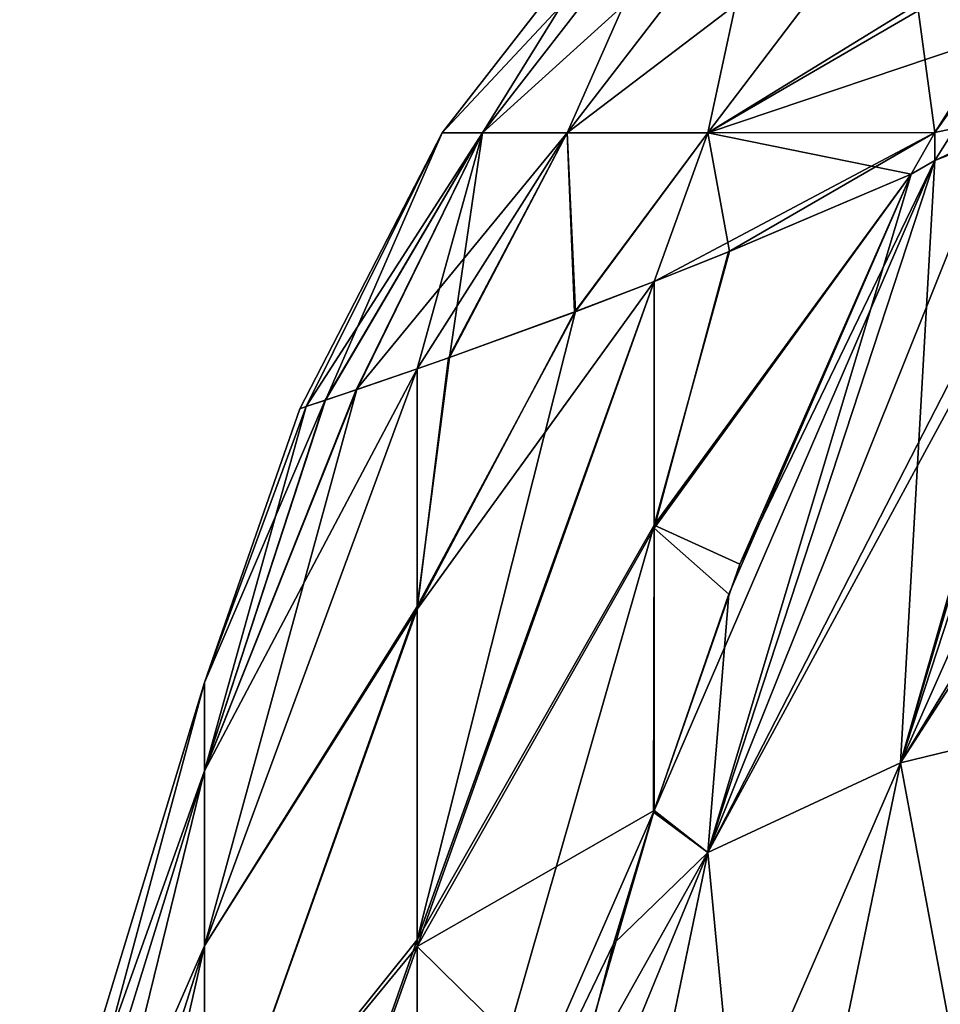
# Model space of a CAD drawing. Header units: millimetres. Extents: x -168 to 168, y -6 to 84.
# Tile 46 of 256: x -167.7 to -167.122, y 58.814 to 59.432. Entities that reach past the tile are written whole.
import ezdxf

# ---------------------------------------------------------------- set-up
doc = ezdxf.new("R2010")
doc.units = ezdxf.units.MM
doc.header["$LTSCALE"] = 65.185185
for name, color, linetype in [('689', 7, 'CONTINUOUS'), ('690', 7, 'CONTINUOUS'), ('691', 7, 'CONTINUOUS'), ('701', 7, 'CONTINUOUS'), ('702', 7, 'CONTINUOUS'), ('712', 7, 'CONTINUOUS'), ('723', 7, 'CONTINUOUS'), ('724', 7, 'CONTINUOUS'), ('725', 7, 'CONTINUOUS'), ('735', 7, 'CONTINUOUS'), ('736', 7, 'CONTINUOUS'), ('746', 7, 'CONTINUOUS')]:
    doc.layers.add(name, color=color, linetype=linetype)

msp = doc.modelspace()

# ---------------------------------------------------------------- linework, layer by layer
at = {"layer": '689', "linetype": 'CONTINUOUS'}
for points in [[(-167.40945, 59.36131, -105.72838), (-167.43467, 59.36131, -105.24262), (-167.28586, 59.52068, -105.7186), (-167.40945, 59.36131, -105.72838)], [(-167.43467, 59.36131, -105.24262), (-167.43467, 59.36131, -104.7574), (-167.31073, 59.52068, -105.23945), (-167.43467, 59.36131, -105.24262)], [(-167.43467, 59.36131, -105.24262), (-167.31073, 59.52068, -105.23945), (-167.28586, 59.52068, -105.7186), (-167.43467, 59.36131, -105.24262)], [(-167.43467, 59.36131, -104.7574), (-167.40946, 59.36131, -104.27163), (-167.31073, 59.52068, -104.76056), (-167.43467, 59.36131, -104.7574)], [(-167.43467, 59.36131, -104.7574), (-167.31073, 59.52068, -104.76056), (-167.31073, 59.52068, -105.23945), (-167.43467, 59.36131, -104.7574)], [(-167.40946, 59.36131, -104.27163), (-167.35624, 59.36131, -103.78409), (-167.28586, 59.52068, -104.28141), (-167.40946, 59.36131, -104.27163)], [(-167.40946, 59.36131, -104.27163), (-167.28586, 59.52068, -104.28141), (-167.31073, 59.52068, -104.76056), (-167.40946, 59.36131, -104.27163)], [(-167.35624, 59.36131, -106.21592), (-167.40945, 59.36131, -105.72838), (-167.23348, 59.52068, -106.19859), (-167.35624, 59.36131, -106.21592)], [(-167.40945, 59.36131, -105.72838), (-167.28586, 59.52068, -105.7186), (-167.23348, 59.52068, -106.19859), (-167.40945, 59.36131, -105.72838)], [(-167.35624, 59.36131, -106.21592), (-167.23348, 59.52068, -106.19859), (-167.14686, 59.52068, -106.6804), (-167.35624, 59.36131, -106.21592)], [(-167.35624, 59.36131, -103.78409), (-167.26787, 59.36131, -103.29261), (-167.23348, 59.52068, -103.80142), (-167.35624, 59.36131, -103.78409)], [(-167.35624, 59.36131, -103.78409), (-167.23348, 59.52068, -103.80142), (-167.28586, 59.52068, -104.28141), (-167.35624, 59.36131, -103.78409)], [(-167.26787, 59.36131, -106.70739), (-167.35624, 59.36131, -106.21592), (-167.14686, 59.52068, -106.6804), (-167.26787, 59.36131, -106.70739)], [(-167.26787, 59.36131, -106.70739), (-167.14686, 59.52068, -106.6804), (-167.00876, 59.52076, -107.16716), (-167.26787, 59.36131, -106.70739)], [(-167.26787, 59.36131, -106.70739), (-167.00876, 59.52076, -107.16716), (-167.02441, 59.50292, -107.17277), (-167.26787, 59.36131, -106.70739)], [(-167.26787, 59.36131, -103.29261), (-167.12531, 59.36162, -102.79095), (-167.14687, 59.52068, -103.3196), (-167.26787, 59.36131, -103.29261)], [(-167.26787, 59.36131, -103.29261), (-167.14687, 59.52068, -103.3196), (-167.23348, 59.52068, -103.80142), (-167.26787, 59.36131, -103.29261)], [(-167.14687, 59.52068, -103.3196), (-167.12531, 59.36162, -102.79095), (-167.02751, 59.49926, -102.82609), (-167.14687, 59.52068, -103.3196)], [(-167.26787, 59.36131, -106.70739), (-167.02441, 59.50292, -107.17277), (-167.08635, 59.42247, -107.19511), (-167.26787, 59.36131, -106.70739)], [(-167.12531, 59.3616, -107.20911), (-167.26787, 59.36131, -106.70739), (-167.08635, 59.42247, -107.19511), (-167.12531, 59.3616, -107.20911)], [(-167.52426, 59.18804, -104.9977), (-167.5201, 59.18943, -104.73613), (-167.43467, 59.36131, -104.7574), (-167.52426, 59.18804, -104.9977)], [(-167.52025, 59.18938, -105.25926), (-167.52426, 59.18804, -104.9977), (-167.43467, 59.36131, -105.24262), (-167.52025, 59.18938, -105.25926)], [(-167.43467, 59.36131, -105.24262), (-167.52426, 59.18804, -104.9977), (-167.43467, 59.36131, -104.7574), (-167.43467, 59.36131, -105.24262)], [(-167.50825, 59.19341, -105.5156), (-167.52025, 59.18938, -105.25926), (-167.40945, 59.36131, -105.72838), (-167.50825, 59.19341, -105.5156)], [(-167.40945, 59.36131, -105.72838), (-167.52025, 59.18938, -105.25926), (-167.43467, 59.36131, -105.24262), (-167.40945, 59.36131, -105.72838)], [(-167.5201, 59.18943, -104.73613), (-167.50797, 59.1935, -104.47994), (-167.43467, 59.36131, -104.7574), (-167.5201, 59.18943, -104.73613)], [(-167.48886, 59.19996, -105.76186), (-167.50825, 59.19341, -105.5156), (-167.40945, 59.36131, -105.72838), (-167.48886, 59.19996, -105.76186)], [(-167.43467, 59.36131, -104.7574), (-167.50797, 59.1935, -104.47994), (-167.40946, 59.36131, -104.27163), (-167.43467, 59.36131, -104.7574)], [(-167.50797, 59.1935, -104.47994), (-167.48845, 59.2001, -104.23381), (-167.40946, 59.36131, -104.27163), (-167.50797, 59.1935, -104.47994)], [(-167.45046, 59.21317, -106.08602), (-167.48886, 59.19996, -105.76186), (-167.35624, 59.36131, -106.21592), (-167.45046, 59.21317, -106.08602)], [(-167.35624, 59.36131, -106.21592), (-167.48886, 59.19996, -105.76186), (-167.40945, 59.36131, -105.72838), (-167.35624, 59.36131, -106.21592)], [(-167.48845, 59.2001, -104.23381), (-167.45047, 59.21316, -103.91404), (-167.40946, 59.36131, -104.27163), (-167.48845, 59.2001, -104.23381)], [(-167.45047, 59.21316, -103.91404), (-167.43021, 59.22026, -103.7823), (-167.40946, 59.36131, -104.27163), (-167.45047, 59.21316, -103.91404)], [(-167.43083, 59.22005, -106.21395), (-167.45046, 59.21317, -106.08602), (-167.35624, 59.36131, -106.21592), (-167.43083, 59.22005, -106.21395)], [(-167.35167, 59.24878, -106.60573), (-167.43083, 59.22005, -106.21395), (-167.35624, 59.36131, -106.21592), (-167.35167, 59.24878, -106.60573)], [(-167.43021, 59.22026, -103.7823), (-167.35101, 59.24903, -103.39158), (-167.35624, 59.36131, -103.78409), (-167.43021, 59.22026, -103.7823)], [(-167.40946, 59.36131, -104.27163), (-167.43021, 59.22026, -103.7823), (-167.35624, 59.36131, -103.78409), (-167.40946, 59.36131, -104.27163)], [(-167.26787, 59.36131, -106.70739), (-167.35167, 59.24878, -106.60573), (-167.35624, 59.36131, -106.21592), (-167.26787, 59.36131, -106.70739)], [(-167.35624, 59.36131, -103.78409), (-167.35101, 59.24903, -103.39158), (-167.26787, 59.36131, -103.29261), (-167.35624, 59.36131, -103.78409)], [(-167.30157, 59.26794, -106.79186), (-167.35167, 59.24878, -106.60573), (-167.26787, 59.36131, -106.70739), (-167.30157, 59.26794, -106.79186)], [(-167.35101, 59.24903, -103.39158), (-167.30156, 59.26794, -103.20811), (-167.26787, 59.36131, -103.29261), (-167.35101, 59.24903, -103.39158)], [(-167.25482, 59.28654, -106.93778), (-167.30157, 59.26794, -106.79186), (-167.12531, 59.3616, -107.20911), (-167.25482, 59.28654, -106.93778)], [(-167.12531, 59.3616, -107.20911), (-167.30157, 59.26794, -106.79186), (-167.26787, 59.36131, -106.70739), (-167.12531, 59.3616, -107.20911)], [(-167.30156, 59.26794, -103.20811), (-167.25429, 59.28677, -103.06072), (-167.26787, 59.36131, -103.29261), (-167.30156, 59.26794, -103.20811)], [(-167.26787, 59.36131, -103.29261), (-167.14024, 59.33547, -102.78559), (-167.12531, 59.36162, -102.79095), (-167.26787, 59.36131, -103.29261)], [(-167.25429, 59.28677, -103.06072), (-167.14024, 59.33547, -102.78559), (-167.26787, 59.36131, -103.29261), (-167.25429, 59.28677, -103.06072)], [(-167.14024, 59.33547, -107.21441), (-167.25482, 59.28654, -106.93778), (-167.12531, 59.3616, -107.20911), (-167.14024, 59.33547, -107.21441)]]:
    msp.add_3dface(points, dxfattribs=at)
at = {"layer": '690', "linetype": 'CONTINUOUS'}
for points in [[(-167.14024, 59.33547, -102.78559), (-167.25429, 59.28677, -103.06072), (-167.30155, 59.11488, -102.91652), (-167.14024, 59.33547, -102.78559)], [(-167.24768, 59.0905, -102.69734), (-167.14024, 59.33547, -102.78559), (-167.30155, 59.11488, -102.91652), (-167.24768, 59.0905, -102.69734)], [(-167.25482, 59.28654, -106.93778), (-167.14024, 59.33547, -107.21441), (-167.30155, 59.11294, -107.08684), (-167.25482, 59.28654, -106.93778)], [(-167.30155, 59.11294, -107.08684), (-167.14024, 59.33547, -107.21441), (-167.25461, 59.07154, -107.31077), (-167.30155, 59.11294, -107.08684)], [(-167.30157, 59.26794, -106.79186), (-167.25482, 59.28654, -106.93778), (-167.30155, 59.11294, -107.08684), (-167.30157, 59.26794, -106.79186)], [(-167.25429, 59.28677, -103.06072), (-167.30156, 59.26794, -103.20811), (-167.30155, 59.11488, -102.91652), (-167.25429, 59.28677, -103.06072)], [(-167.30156, 59.26794, -103.20811), (-167.35101, 59.24903, -103.39158), (-167.45047, 58.85444, -103.07255), (-167.30156, 59.26794, -103.20811)], [(-167.30156, 59.26794, -103.20811), (-167.45047, 58.85444, -103.07255), (-167.30155, 59.11488, -102.91652), (-167.30156, 59.26794, -103.20811)], [(-167.35167, 59.24878, -106.60573), (-167.30157, 59.26794, -106.79186), (-167.45047, 59.06209, -106.5096), (-167.35167, 59.24878, -106.60573)], [(-167.45047, 58.85025, -106.93473), (-167.30157, 59.26794, -106.79186), (-167.30155, 59.11294, -107.08684), (-167.45047, 58.85025, -106.93473)], [(-167.30157, 59.26794, -106.79186), (-167.45047, 58.85025, -106.93473), (-167.45047, 59.06209, -106.5096), (-167.30157, 59.26794, -106.79186)], [(-167.35101, 59.24903, -103.39158), (-167.43021, 59.22026, -103.7823), (-167.45047, 59.06378, -103.49441), (-167.35101, 59.24903, -103.39158)], [(-167.35101, 59.24903, -103.39158), (-167.45047, 59.06378, -103.49441), (-167.45047, 58.85444, -103.07255), (-167.35101, 59.24903, -103.39158)], [(-167.43083, 59.22005, -106.21395), (-167.35167, 59.24878, -106.60573), (-167.45047, 59.06209, -106.5096), (-167.43083, 59.22005, -106.21395)], [(-167.43021, 59.22026, -103.7823), (-167.45047, 59.21316, -103.91404), (-167.45047, 59.06378, -103.49441), (-167.43021, 59.22026, -103.7823)], [(-167.45046, 59.21317, -106.08602), (-167.43083, 59.22005, -106.21395), (-167.45047, 59.06209, -106.5096), (-167.45046, 59.21317, -106.08602)], [(-167.58405, 58.96062, -105.66015), (-167.45046, 59.21317, -106.08602), (-167.58405, 58.8506, -106.08867), (-167.58405, 58.96062, -105.66015)], [(-167.45046, 59.21317, -106.08602), (-167.45047, 59.06209, -106.5096), (-167.58405, 58.8506, -106.08867), (-167.45046, 59.21317, -106.08602)], [(-167.48886, 59.19996, -105.76186), (-167.45046, 59.21317, -106.08602), (-167.58405, 58.96062, -105.66015), (-167.48886, 59.19996, -105.76186)], [(-167.45047, 59.21316, -103.91404), (-167.48845, 59.2001, -104.23381), (-167.58405, 58.8506, -103.91133), (-167.45047, 59.21316, -103.91404)], [(-167.45047, 59.06378, -103.49441), (-167.45047, 59.21316, -103.91404), (-167.58405, 58.8506, -103.91133), (-167.45047, 59.06378, -103.49441)], [(-167.48845, 59.2001, -104.23381), (-167.50797, 59.1935, -104.47994), (-167.58405, 58.96062, -104.33985), (-167.48845, 59.2001, -104.23381)], [(-167.58405, 58.8506, -103.91133), (-167.48845, 59.2001, -104.23381), (-167.58405, 58.96062, -104.33985), (-167.58405, 58.8506, -103.91133)], [(-167.50825, 59.19341, -105.5156), (-167.48886, 59.19996, -105.76186), (-167.58405, 58.96062, -105.66015), (-167.50825, 59.19341, -105.5156)], [(-167.50797, 59.1935, -104.47994), (-167.5201, 59.18943, -104.73613), (-167.58405, 58.96062, -104.33985), (-167.50797, 59.1935, -104.47994)], [(-167.52025, 59.18938, -105.25926), (-167.50825, 59.19341, -105.5156), (-167.58405, 59.01607, -105.22121), (-167.52025, 59.18938, -105.25926)], [(-167.58405, 59.01607, -105.22121), (-167.50825, 59.19341, -105.5156), (-167.58405, 58.96062, -105.66015), (-167.58405, 59.01607, -105.22121)], [(-167.5201, 59.18943, -104.73613), (-167.52426, 59.18804, -104.9977), (-167.58405, 59.01607, -104.77879), (-167.5201, 59.18943, -104.73613)], [(-167.58405, 58.96062, -104.33985), (-167.5201, 59.18943, -104.73613), (-167.58405, 59.01607, -104.77879), (-167.58405, 58.96062, -104.33985)], [(-167.52426, 59.18804, -104.9977), (-167.52025, 59.18938, -105.25926), (-167.58405, 59.01607, -105.22121), (-167.52426, 59.18804, -104.9977)], [(-167.58405, 59.01607, -104.77879), (-167.52426, 59.18804, -104.9977), (-167.58405, 59.01607, -105.22121), (-167.58405, 59.01607, -104.77879)], [(-167.45047, 58.85444, -103.07255), (-167.45047, 58.5954, -102.67925), (-167.30155, 59.11488, -102.91652), (-167.45047, 58.85444, -103.07255)], [(-167.45047, 58.5954, -102.67925), (-167.30194, 58.93471, -102.63248), (-167.30155, 59.11488, -102.91652), (-167.45047, 58.5954, -102.67925)], [(-167.30194, 58.93471, -102.63248), (-167.24768, 59.0905, -102.69734), (-167.30155, 59.11488, -102.91652), (-167.30194, 58.93471, -102.63248)], [(-167.30159, 58.9357, -107.36722), (-167.45047, 58.85025, -106.93473), (-167.30155, 59.11294, -107.08684), (-167.30159, 58.9357, -107.36722)], [(-167.30159, 58.9357, -107.36722), (-167.30155, 59.11294, -107.08684), (-167.25461, 59.07154, -107.31077), (-167.30159, 58.9357, -107.36722)], [(-167.45047, 58.85444, -103.07255), (-167.45047, 59.06378, -103.49441), (-167.58405, 58.68773, -103.49997), (-167.45047, 58.85444, -103.07255)], [(-167.58405, 58.68773, -103.49997), (-167.45047, 59.06378, -103.49441), (-167.58405, 58.8506, -103.91133), (-167.58405, 58.68773, -103.49997)], [(-167.45047, 59.06209, -106.5096), (-167.45047, 58.85025, -106.93473), (-167.58405, 58.68773, -106.50003), (-167.45047, 59.06209, -106.5096)], [(-167.58405, 58.8506, -106.08867), (-167.45047, 59.06209, -106.5096), (-167.58405, 58.68773, -106.50003), (-167.58405, 58.8506, -106.08867)], [(-167.70014, 58.63483, -104.80277), (-167.58405, 59.01607, -105.22121), (-167.70014, 58.63483, -105.19723), (-167.70014, 58.63483, -104.80277)], [(-167.58405, 59.01607, -105.22121), (-167.58405, 58.96062, -105.66015), (-167.70014, 58.63483, -105.19723), (-167.58405, 59.01607, -105.22121)], [(-167.70014, 58.58539, -104.41143), (-167.58405, 59.01607, -104.77879), (-167.70014, 58.63483, -104.80277), (-167.70014, 58.58539, -104.41143)], [(-167.58405, 59.01607, -104.77879), (-167.58405, 59.01607, -105.22121), (-167.70014, 58.63483, -104.80277), (-167.58405, 59.01607, -104.77879)], [(-167.58405, 58.96062, -104.33985), (-167.58405, 59.01607, -104.77879), (-167.70014, 58.58539, -104.41143), (-167.58405, 58.96062, -104.33985)], [(-167.70014, 58.63483, -105.19723), (-167.58405, 58.96062, -105.66015), (-167.70014, 58.58539, -105.58857), (-167.70014, 58.63483, -105.19723)], [(-167.58405, 58.96062, -105.66015), (-167.58405, 58.8506, -106.08867), (-167.70014, 58.58539, -105.58857), (-167.58405, 58.96062, -105.66015)], [(-167.70014, 58.48729, -104.02937), (-167.58405, 58.96062, -104.33985), (-167.70014, 58.58539, -104.41143), (-167.70014, 58.48729, -104.02937)], [(-167.58405, 58.8506, -103.91133), (-167.58405, 58.96062, -104.33985), (-167.70014, 58.48729, -104.02937), (-167.58405, 58.8506, -103.91133)], [(-167.35417, 58.75526, -107.4485), (-167.45047, 58.85025, -106.93473), (-167.30159, 58.9357, -107.36722), (-167.35417, 58.75526, -107.4485)], [(-167.30194, 58.93471, -102.63248), (-167.45047, 58.5954, -102.67925), (-167.32722, 58.85193, -102.59569), (-167.30194, 58.93471, -102.63248)], [(-167.70014, 58.34209, -103.66262), (-167.58405, 58.8506, -103.91133), (-167.70014, 58.48729, -104.02937), (-167.70014, 58.34209, -103.66262)], [(-167.58405, 58.68773, -103.49997), (-167.58405, 58.8506, -103.91133), (-167.70014, 58.34209, -103.66262), (-167.58405, 58.68773, -103.49997)], [(-167.58405, 58.8506, -106.08867), (-167.58405, 58.68773, -106.50003), (-167.70014, 58.48729, -105.97063), (-167.58405, 58.8506, -106.08867)], [(-167.70014, 58.58539, -105.58857), (-167.58405, 58.8506, -106.08867), (-167.70014, 58.48729, -105.97063), (-167.70014, 58.58539, -105.58857)], [(-167.45047, 58.5954, -102.67925), (-167.45047, 58.85444, -103.07255), (-167.58405, 58.47459, -103.11227), (-167.45047, 58.5954, -102.67925)], [(-167.58405, 58.47459, -103.11227), (-167.45047, 58.85444, -103.07255), (-167.58405, 58.68773, -103.49997), (-167.58405, 58.47459, -103.11227)], [(-167.45047, 58.85025, -106.93473), (-167.45047, 58.58791, -107.3307), (-167.58405, 58.47459, -106.88773), (-167.45047, 58.85025, -106.93473)], [(-167.58405, 58.68773, -106.50003), (-167.45047, 58.85025, -106.93473), (-167.58405, 58.47459, -106.88773), (-167.58405, 58.68773, -106.50003)], [(-167.32722, 58.85193, -102.59569), (-167.45047, 58.5954, -102.67925), (-167.38929, 58.61361, -102.48509), (-167.32722, 58.85193, -102.59569)], [(-167.45047, 58.58791, -107.3307), (-167.45047, 58.85025, -106.93473), (-167.35417, 58.75526, -107.4485), (-167.45047, 58.58791, -107.3307)]]:
    msp.add_3dface(points, dxfattribs=at)
at = {"layer": '691', "linetype": 'CONTINUOUS'}
for points in [[(-167.00877, 59.3872, -107.39848), (-167.14687, 58.96561, -107.64181), (-167.02271, 59.38361, -107.38225), (-167.00877, 59.3872, -107.39848)], [(-167.00877, 59.3872, -107.39848), (-166.99362, 59.00284, -107.77466), (-167.14687, 58.96561, -107.64181), (-167.00877, 59.3872, -107.39848)], [(-167.02271, 59.38361, -107.38225), (-167.14687, 58.96561, -107.64181), (-167.02752, 59.38229, -107.3765), (-167.02271, 59.38361, -107.38225)], [(-167.02752, 59.38229, -107.3765), (-167.14687, 58.96561, -107.64181), (-167.12531, 59.3439, -107.23974), (-167.02752, 59.38229, -107.3765)], [(-167.14024, 59.33547, -107.21441), (-167.12531, 59.3439, -107.23974), (-167.26787, 58.9093, -107.49029), (-167.14024, 59.33547, -107.21441)], [(-167.12531, 59.3439, -107.23974), (-167.14687, 58.96561, -107.64181), (-167.26787, 58.9093, -107.49029), (-167.12531, 59.3439, -107.23974)], [(-167.25461, 59.07154, -107.31077), (-167.14024, 59.33547, -107.21441), (-167.26787, 58.9093, -107.49029), (-167.25461, 59.07154, -107.31077)], [(-167.30159, 58.9357, -107.36722), (-167.25461, 59.07154, -107.31077), (-167.26787, 58.9093, -107.49029), (-167.30159, 58.9357, -107.36722)], [(-166.99362, 59.00284, -107.77466), (-167.07801, 58.59617, -108.00946), (-167.14687, 58.96561, -107.64181), (-166.99362, 59.00284, -107.77466)], [(-167.14687, 58.96561, -107.64181), (-167.23348, 58.54835, -107.88272), (-167.26787, 58.9093, -107.49029), (-167.14687, 58.96561, -107.64181)], [(-167.14687, 58.96561, -107.64181), (-167.07801, 58.59617, -108.00946), (-167.23348, 58.54835, -107.88272), (-167.14687, 58.96561, -107.64181)], [(-167.35417, 58.75526, -107.4485), (-167.30159, 58.9357, -107.36722), (-167.26787, 58.9093, -107.49029), (-167.35417, 58.75526, -107.4485)], [(-167.26787, 58.9093, -107.49029), (-167.23348, 58.54835, -107.88272), (-167.35624, 58.48368, -107.73603), (-167.26787, 58.9093, -107.49029)], [(-167.35417, 58.75526, -107.4485), (-167.26787, 58.9093, -107.49029), (-167.35624, 58.48368, -107.73603), (-167.35417, 58.75526, -107.4485)]]:
    msp.add_3dface(points, dxfattribs=at)
at = {"layer": '701', "linetype": 'CONTINUOUS'}
for points in [[(-166.86106, 59.40805, -102.45929), (-166.87844, 59.40695, -102.47366), (-167.1469, 58.9656, -102.35823), (-166.86106, 59.40805, -102.45929)], [(-166.99365, 59.00284, -102.22536), (-166.86106, 59.40805, -102.45929), (-167.1469, 58.9656, -102.35823), (-166.99365, 59.00284, -102.22536)], [(-167.1469, 58.9656, -102.35823), (-166.87844, 59.40695, -102.47366), (-166.95486, 59.39812, -102.54386), (-167.1469, 58.9656, -102.35823)], [(-167.00879, 59.38719, -102.60154), (-167.1469, 58.9656, -102.35823), (-166.95486, 59.39812, -102.54386), (-167.00879, 59.38719, -102.60154)], [(-167.2679, 58.90928, -102.50976), (-167.1469, 58.9656, -102.35823), (-167.00879, 59.38719, -102.60154), (-167.2679, 58.90928, -102.50976)], [(-167.2679, 58.90928, -102.50976), (-167.00879, 59.38719, -102.60154), (-167.0244, 59.38313, -102.61975), (-167.2679, 58.90928, -102.50976)], [(-167.2679, 58.90928, -102.50976), (-167.0244, 59.38313, -102.61975), (-167.08635, 59.36226, -102.70059), (-167.2679, 58.90928, -102.50976)], [(-167.12534, 59.34393, -102.76037), (-167.2679, 58.90928, -102.50976), (-167.08635, 59.36226, -102.70059), (-167.12534, 59.34393, -102.76037)], [(-167.12534, 59.34393, -102.76037), (-167.30194, 58.93471, -102.63248), (-167.2679, 58.90928, -102.50976), (-167.12534, 59.34393, -102.76037)], [(-167.24768, 59.0905, -102.69734), (-167.30194, 58.93471, -102.63248), (-167.12534, 59.34393, -102.76037), (-167.24768, 59.0905, -102.69734)], [(-167.14024, 59.33547, -102.78559), (-167.24768, 59.0905, -102.69734), (-167.12534, 59.34393, -102.76037), (-167.14024, 59.33547, -102.78559)], [(-167.23351, 58.54833, -102.11732), (-166.99365, 59.00284, -102.22536), (-167.1469, 58.9656, -102.35823), (-167.23351, 58.54833, -102.11732)], [(-167.07804, 58.59616, -101.99057), (-166.99365, 59.00284, -102.22536), (-167.23351, 58.54833, -102.11732), (-167.07804, 58.59616, -101.99057)], [(-167.2679, 58.90928, -102.50976), (-167.35627, 58.48365, -102.26402), (-167.1469, 58.9656, -102.35823), (-167.2679, 58.90928, -102.50976)], [(-167.35627, 58.48365, -102.26402), (-167.23351, 58.54833, -102.11732), (-167.1469, 58.9656, -102.35823), (-167.35627, 58.48365, -102.26402)], [(-167.30194, 58.93471, -102.63248), (-167.32722, 58.85193, -102.59569), (-167.2679, 58.90928, -102.50976), (-167.30194, 58.93471, -102.63248)], [(-167.2679, 58.90928, -102.50976), (-167.38929, 58.61361, -102.48509), (-167.35627, 58.48365, -102.26402), (-167.2679, 58.90928, -102.50976)], [(-167.32722, 58.85193, -102.59569), (-167.38929, 58.61361, -102.48509), (-167.2679, 58.90928, -102.50976), (-167.32722, 58.85193, -102.59569)]]:
    msp.add_3dface(points, dxfattribs=at)
at = {"layer": '702', "linetype": 'CONTINUOUS'}
for points in [[(-167.02751, 59.49926, -102.82609), (-167.12531, 59.36162, -102.79095), (-167.12534, 59.34393, -102.76037), (-167.02751, 59.49926, -102.82609)], [(-167.02751, 59.49926, -102.82609), (-167.12534, 59.34393, -102.76037), (-167.08635, 59.36226, -102.70059), (-167.02751, 59.49926, -102.82609)], [(-167.12531, 59.36162, -102.79095), (-167.14024, 59.33547, -102.78559), (-167.12534, 59.34393, -102.76037), (-167.12531, 59.36162, -102.79095)]]:
    msp.add_3dface(points, dxfattribs=at)
at = {"layer": '712', "linetype": 'CONTINUOUS'}
for points in [[(-167.12531, 59.3616, -107.20911), (-167.08635, 59.42247, -107.19511), (-167.02752, 59.38229, -107.3765), (-167.12531, 59.3616, -107.20911)], [(-167.12531, 59.3616, -107.20911), (-167.02752, 59.38229, -107.3765), (-167.12531, 59.3439, -107.23974), (-167.12531, 59.3616, -107.20911)], [(-167.14024, 59.33547, -107.21441), (-167.12531, 59.3616, -107.20911), (-167.12531, 59.3439, -107.23974), (-167.14024, 59.33547, -107.21441)]]:
    msp.add_3dface(points, dxfattribs=at)
at = {"layer": '723', "linetype": 'CONTINUOUS'}
for points in [[(-167.40945, 59.36131, 104.27162), (-167.43467, 59.36131, 104.75738), (-167.28586, 59.52068, 104.2814), (-167.40945, 59.36131, 104.27162)], [(-167.43467, 59.36131, 104.75738), (-167.43467, 59.36131, 105.2426), (-167.31073, 59.52068, 104.76055), (-167.43467, 59.36131, 104.75738)], [(-167.43467, 59.36131, 104.75738), (-167.31073, 59.52068, 104.76055), (-167.28586, 59.52068, 104.2814), (-167.43467, 59.36131, 104.75738)], [(-167.43467, 59.36131, 105.2426), (-167.40946, 59.36131, 105.72837), (-167.31073, 59.52068, 105.23944), (-167.43467, 59.36131, 105.2426)], [(-167.43467, 59.36131, 105.2426), (-167.31073, 59.52068, 105.23944), (-167.31073, 59.52068, 104.76055), (-167.43467, 59.36131, 105.2426)], [(-167.40946, 59.36131, 105.72837), (-167.35624, 59.36131, 106.21591), (-167.28586, 59.52068, 105.71859), (-167.40946, 59.36131, 105.72837)], [(-167.40946, 59.36131, 105.72837), (-167.28586, 59.52068, 105.71859), (-167.31073, 59.52068, 105.23944), (-167.40946, 59.36131, 105.72837)], [(-167.35624, 59.36131, 103.78408), (-167.40945, 59.36131, 104.27162), (-167.23348, 59.52068, 103.80141), (-167.35624, 59.36131, 103.78408)], [(-167.40945, 59.36131, 104.27162), (-167.28586, 59.52068, 104.2814), (-167.23348, 59.52068, 103.80141), (-167.40945, 59.36131, 104.27162)], [(-167.35624, 59.36131, 103.78408), (-167.23348, 59.52068, 103.80141), (-167.14686, 59.52068, 103.3196), (-167.35624, 59.36131, 103.78408)], [(-167.35624, 59.36131, 106.21591), (-167.26787, 59.36131, 106.70739), (-167.23348, 59.52068, 106.19858), (-167.35624, 59.36131, 106.21591)], [(-167.35624, 59.36131, 106.21591), (-167.23348, 59.52068, 106.19858), (-167.28586, 59.52068, 105.71859), (-167.35624, 59.36131, 106.21591)], [(-167.26787, 59.36131, 103.29261), (-167.35624, 59.36131, 103.78408), (-167.14686, 59.52068, 103.3196), (-167.26787, 59.36131, 103.29261)], [(-167.26787, 59.36131, 103.29261), (-167.14686, 59.52068, 103.3196), (-167.00876, 59.52076, 102.83284), (-167.26787, 59.36131, 103.29261)], [(-167.26787, 59.36131, 103.29261), (-167.00876, 59.52076, 102.83284), (-167.02441, 59.50292, 102.82723), (-167.26787, 59.36131, 103.29261)], [(-167.26787, 59.36131, 106.70739), (-167.12531, 59.36162, 107.20905), (-167.14687, 59.52068, 106.6804), (-167.26787, 59.36131, 106.70739)], [(-167.26787, 59.36131, 106.70739), (-167.14687, 59.52068, 106.6804), (-167.23348, 59.52068, 106.19858), (-167.26787, 59.36131, 106.70739)], [(-167.14687, 59.52068, 106.6804), (-167.12531, 59.36162, 107.20905), (-167.02751, 59.49926, 107.17391), (-167.14687, 59.52068, 106.6804)], [(-167.26787, 59.36131, 103.29261), (-167.02441, 59.50292, 102.82723), (-167.08635, 59.42247, 102.80489), (-167.26787, 59.36131, 103.29261)], [(-167.12531, 59.3616, 102.79089), (-167.26787, 59.36131, 103.29261), (-167.08635, 59.42247, 102.80489), (-167.12531, 59.3616, 102.79089)], [(-167.52426, 59.18804, 105.0023), (-167.5201, 59.18943, 105.26387), (-167.43467, 59.36131, 105.2426), (-167.52426, 59.18804, 105.0023)], [(-167.52025, 59.18938, 104.74074), (-167.52426, 59.18804, 105.0023), (-167.43467, 59.36131, 104.75738), (-167.52025, 59.18938, 104.74074)], [(-167.43467, 59.36131, 104.75738), (-167.52426, 59.18804, 105.0023), (-167.43467, 59.36131, 105.2426), (-167.43467, 59.36131, 104.75738)], [(-167.50825, 59.19341, 104.4844), (-167.52025, 59.18938, 104.74074), (-167.40945, 59.36131, 104.27162), (-167.50825, 59.19341, 104.4844)], [(-167.40945, 59.36131, 104.27162), (-167.52025, 59.18938, 104.74074), (-167.43467, 59.36131, 104.75738), (-167.40945, 59.36131, 104.27162)], [(-167.5201, 59.18943, 105.26387), (-167.50797, 59.1935, 105.52006), (-167.43467, 59.36131, 105.2426), (-167.5201, 59.18943, 105.26387)], [(-167.48886, 59.19996, 104.23814), (-167.50825, 59.19341, 104.4844), (-167.40945, 59.36131, 104.27162), (-167.48886, 59.19996, 104.23814)], [(-167.43467, 59.36131, 105.2426), (-167.50797, 59.1935, 105.52006), (-167.40946, 59.36131, 105.72837), (-167.43467, 59.36131, 105.2426)], [(-167.50797, 59.1935, 105.52006), (-167.48845, 59.2001, 105.76619), (-167.40946, 59.36131, 105.72837), (-167.50797, 59.1935, 105.52006)], [(-167.45046, 59.21317, 103.91398), (-167.48886, 59.19996, 104.23814), (-167.35624, 59.36131, 103.78408), (-167.45046, 59.21317, 103.91398)], [(-167.35624, 59.36131, 103.78408), (-167.48886, 59.19996, 104.23814), (-167.40945, 59.36131, 104.27162), (-167.35624, 59.36131, 103.78408)], [(-167.48845, 59.2001, 105.76619), (-167.45047, 59.21316, 106.08596), (-167.40946, 59.36131, 105.72837), (-167.48845, 59.2001, 105.76619)], [(-167.45047, 59.21316, 106.08596), (-167.43021, 59.22026, 106.2177), (-167.40946, 59.36131, 105.72837), (-167.45047, 59.21316, 106.08596)], [(-167.43083, 59.22005, 103.78605), (-167.45046, 59.21317, 103.91398), (-167.35624, 59.36131, 103.78408), (-167.43083, 59.22005, 103.78605)], [(-167.35167, 59.24878, 103.39427), (-167.43083, 59.22005, 103.78605), (-167.35624, 59.36131, 103.78408), (-167.35167, 59.24878, 103.39427)], [(-167.43021, 59.22026, 106.2177), (-167.35101, 59.24903, 106.60842), (-167.35624, 59.36131, 106.21591), (-167.43021, 59.22026, 106.2177)], [(-167.40946, 59.36131, 105.72837), (-167.43021, 59.22026, 106.2177), (-167.35624, 59.36131, 106.21591), (-167.40946, 59.36131, 105.72837)], [(-167.26787, 59.36131, 103.29261), (-167.35167, 59.24878, 103.39427), (-167.35624, 59.36131, 103.78408), (-167.26787, 59.36131, 103.29261)], [(-167.35624, 59.36131, 106.21591), (-167.35101, 59.24903, 106.60842), (-167.26787, 59.36131, 106.70739), (-167.35624, 59.36131, 106.21591)], [(-167.30157, 59.26794, 103.20814), (-167.35167, 59.24878, 103.39427), (-167.26787, 59.36131, 103.29261), (-167.30157, 59.26794, 103.20814)], [(-167.35101, 59.24903, 106.60842), (-167.30156, 59.26794, 106.79189), (-167.26787, 59.36131, 106.70739), (-167.35101, 59.24903, 106.60842)], [(-167.25482, 59.28654, 103.06222), (-167.30157, 59.26794, 103.20814), (-167.12531, 59.3616, 102.79089), (-167.25482, 59.28654, 103.06222)], [(-167.12531, 59.3616, 102.79089), (-167.30157, 59.26794, 103.20814), (-167.26787, 59.36131, 103.29261), (-167.12531, 59.3616, 102.79089)], [(-167.30156, 59.26794, 106.79189), (-167.25429, 59.28677, 106.93928), (-167.26787, 59.36131, 106.70739), (-167.30156, 59.26794, 106.79189)], [(-167.26787, 59.36131, 106.70739), (-167.14024, 59.33547, 107.21441), (-167.12531, 59.36162, 107.20905), (-167.26787, 59.36131, 106.70739)], [(-167.25429, 59.28677, 106.93928), (-167.14024, 59.33547, 107.21441), (-167.26787, 59.36131, 106.70739), (-167.25429, 59.28677, 106.93928)], [(-167.14024, 59.33547, 102.78559), (-167.25482, 59.28654, 103.06222), (-167.12531, 59.3616, 102.79089), (-167.14024, 59.33547, 102.78559)]]:
    msp.add_3dface(points, dxfattribs=at)
at = {"layer": '724', "linetype": 'CONTINUOUS'}
for points in [[(-167.14024, 59.33547, 107.21441), (-167.25429, 59.28677, 106.93928), (-167.30155, 59.11488, 107.08348), (-167.14024, 59.33547, 107.21441)], [(-167.24768, 59.0905, 107.30266), (-167.14024, 59.33547, 107.21441), (-167.30155, 59.11488, 107.08348), (-167.24768, 59.0905, 107.30266)], [(-167.25482, 59.28654, 103.06222), (-167.14024, 59.33547, 102.78559), (-167.30155, 59.11294, 102.91316), (-167.25482, 59.28654, 103.06222)], [(-167.30155, 59.11294, 102.91316), (-167.14024, 59.33547, 102.78559), (-167.25461, 59.07154, 102.68923), (-167.30155, 59.11294, 102.91316)], [(-167.30157, 59.26794, 103.20814), (-167.25482, 59.28654, 103.06222), (-167.30155, 59.11294, 102.91316), (-167.30157, 59.26794, 103.20814)], [(-167.25429, 59.28677, 106.93928), (-167.30156, 59.26794, 106.79189), (-167.30155, 59.11488, 107.08348), (-167.25429, 59.28677, 106.93928)], [(-167.30156, 59.26794, 106.79189), (-167.35101, 59.24903, 106.60842), (-167.45047, 58.85444, 106.92745), (-167.30156, 59.26794, 106.79189)], [(-167.30156, 59.26794, 106.79189), (-167.45047, 58.85444, 106.92745), (-167.30155, 59.11488, 107.08348), (-167.30156, 59.26794, 106.79189)], [(-167.35167, 59.24878, 103.39427), (-167.30157, 59.26794, 103.20814), (-167.45047, 59.06209, 103.4904), (-167.35167, 59.24878, 103.39427)], [(-167.45047, 58.85025, 103.06527), (-167.30157, 59.26794, 103.20814), (-167.30155, 59.11294, 102.91316), (-167.45047, 58.85025, 103.06527)], [(-167.30157, 59.26794, 103.20814), (-167.45047, 58.85025, 103.06527), (-167.45047, 59.06209, 103.4904), (-167.30157, 59.26794, 103.20814)], [(-167.35101, 59.24903, 106.60842), (-167.43021, 59.22026, 106.2177), (-167.45047, 59.06378, 106.50559), (-167.35101, 59.24903, 106.60842)], [(-167.35101, 59.24903, 106.60842), (-167.45047, 59.06378, 106.50559), (-167.45047, 58.85444, 106.92745), (-167.35101, 59.24903, 106.60842)], [(-167.43083, 59.22005, 103.78605), (-167.35167, 59.24878, 103.39427), (-167.45047, 59.06209, 103.4904), (-167.43083, 59.22005, 103.78605)], [(-167.43021, 59.22026, 106.2177), (-167.45047, 59.21316, 106.08596), (-167.45047, 59.06378, 106.50559), (-167.43021, 59.22026, 106.2177)], [(-167.45046, 59.21317, 103.91398), (-167.43083, 59.22005, 103.78605), (-167.45047, 59.06209, 103.4904), (-167.45046, 59.21317, 103.91398)], [(-167.58405, 58.96062, 104.33985), (-167.45046, 59.21317, 103.91398), (-167.58405, 58.8506, 103.91133), (-167.58405, 58.96062, 104.33985)], [(-167.45046, 59.21317, 103.91398), (-167.45047, 59.06209, 103.4904), (-167.58405, 58.8506, 103.91133), (-167.45046, 59.21317, 103.91398)], [(-167.48886, 59.19996, 104.23814), (-167.45046, 59.21317, 103.91398), (-167.58405, 58.96062, 104.33985), (-167.48886, 59.19996, 104.23814)], [(-167.45047, 59.21316, 106.08596), (-167.48845, 59.2001, 105.76619), (-167.58405, 58.8506, 106.08867), (-167.45047, 59.21316, 106.08596)], [(-167.45047, 59.06378, 106.50559), (-167.45047, 59.21316, 106.08596), (-167.58405, 58.8506, 106.08867), (-167.45047, 59.06378, 106.50559)], [(-167.48845, 59.2001, 105.76619), (-167.50797, 59.1935, 105.52006), (-167.58405, 58.96062, 105.66015), (-167.48845, 59.2001, 105.76619)], [(-167.58405, 58.8506, 106.08867), (-167.48845, 59.2001, 105.76619), (-167.58405, 58.96062, 105.66015), (-167.58405, 58.8506, 106.08867)], [(-167.50825, 59.19341, 104.4844), (-167.48886, 59.19996, 104.23814), (-167.58405, 58.96062, 104.33985), (-167.50825, 59.19341, 104.4844)], [(-167.50797, 59.1935, 105.52006), (-167.5201, 59.18943, 105.26387), (-167.58405, 58.96062, 105.66015), (-167.50797, 59.1935, 105.52006)], [(-167.52025, 59.18938, 104.74074), (-167.50825, 59.19341, 104.4844), (-167.58405, 59.01607, 104.77879), (-167.52025, 59.18938, 104.74074)], [(-167.58405, 59.01607, 104.77879), (-167.50825, 59.19341, 104.4844), (-167.58405, 58.96062, 104.33985), (-167.58405, 59.01607, 104.77879)], [(-167.5201, 59.18943, 105.26387), (-167.52426, 59.18804, 105.0023), (-167.58405, 59.01607, 105.22121), (-167.5201, 59.18943, 105.26387)], [(-167.58405, 58.96062, 105.66015), (-167.5201, 59.18943, 105.26387), (-167.58405, 59.01607, 105.22121), (-167.58405, 58.96062, 105.66015)], [(-167.52426, 59.18804, 105.0023), (-167.52025, 59.18938, 104.74074), (-167.58405, 59.01607, 104.77879), (-167.52426, 59.18804, 105.0023)], [(-167.58405, 59.01607, 105.22121), (-167.52426, 59.18804, 105.0023), (-167.58405, 59.01607, 104.77879), (-167.58405, 59.01607, 105.22121)], [(-167.45047, 58.85444, 106.92745), (-167.45047, 58.5954, 107.32075), (-167.30155, 59.11488, 107.08348), (-167.45047, 58.85444, 106.92745)], [(-167.45047, 58.5954, 107.32075), (-167.30194, 58.93471, 107.36752), (-167.30155, 59.11488, 107.08348), (-167.45047, 58.5954, 107.32075)], [(-167.30194, 58.93471, 107.36752), (-167.24768, 59.0905, 107.30266), (-167.30155, 59.11488, 107.08348), (-167.30194, 58.93471, 107.36752)], [(-167.30159, 58.9357, 102.63278), (-167.45047, 58.85025, 103.06527), (-167.30155, 59.11294, 102.91316), (-167.30159, 58.9357, 102.63278)], [(-167.30159, 58.9357, 102.63278), (-167.30155, 59.11294, 102.91316), (-167.25461, 59.07154, 102.68923), (-167.30159, 58.9357, 102.63278)], [(-167.45047, 58.85444, 106.92745), (-167.45047, 59.06378, 106.50559), (-167.58405, 58.68773, 106.50003), (-167.45047, 58.85444, 106.92745)], [(-167.58405, 58.68773, 106.50003), (-167.45047, 59.06378, 106.50559), (-167.58405, 58.8506, 106.08867), (-167.58405, 58.68773, 106.50003)], [(-167.45047, 59.06209, 103.4904), (-167.45047, 58.85025, 103.06527), (-167.58405, 58.68773, 103.49997), (-167.45047, 59.06209, 103.4904)], [(-167.58405, 58.8506, 103.91133), (-167.45047, 59.06209, 103.4904), (-167.58405, 58.68773, 103.49997), (-167.58405, 58.8506, 103.91133)], [(-167.70014, 58.63483, 105.19723), (-167.58405, 59.01607, 104.77879), (-167.70014, 58.63483, 104.80277), (-167.70014, 58.63483, 105.19723)], [(-167.58405, 59.01607, 104.77879), (-167.58405, 58.96062, 104.33985), (-167.70014, 58.63483, 104.80277), (-167.58405, 59.01607, 104.77879)], [(-167.70014, 58.58539, 105.58857), (-167.58405, 59.01607, 105.22121), (-167.70014, 58.63483, 105.19723), (-167.70014, 58.58539, 105.58857)], [(-167.58405, 59.01607, 105.22121), (-167.58405, 59.01607, 104.77879), (-167.70014, 58.63483, 105.19723), (-167.58405, 59.01607, 105.22121)], [(-167.58405, 58.96062, 105.66015), (-167.58405, 59.01607, 105.22121), (-167.70014, 58.58539, 105.58857), (-167.58405, 58.96062, 105.66015)], [(-167.70014, 58.63483, 104.80277), (-167.58405, 58.96062, 104.33985), (-167.70014, 58.58539, 104.41143), (-167.70014, 58.63483, 104.80277)], [(-167.58405, 58.96062, 104.33985), (-167.58405, 58.8506, 103.91133), (-167.70014, 58.58539, 104.41143), (-167.58405, 58.96062, 104.33985)], [(-167.70014, 58.48729, 105.97063), (-167.58405, 58.96062, 105.66015), (-167.70014, 58.58539, 105.58857), (-167.70014, 58.48729, 105.97063)], [(-167.58405, 58.8506, 106.08867), (-167.58405, 58.96062, 105.66015), (-167.70014, 58.48729, 105.97063), (-167.58405, 58.8506, 106.08867)], [(-167.35417, 58.75526, 102.5515), (-167.45047, 58.85025, 103.06527), (-167.30159, 58.9357, 102.63278), (-167.35417, 58.75526, 102.5515)], [(-167.30194, 58.93471, 107.36752), (-167.45047, 58.5954, 107.32075), (-167.32722, 58.85193, 107.40431), (-167.30194, 58.93471, 107.36752)], [(-167.70014, 58.34209, 106.33738), (-167.58405, 58.8506, 106.08867), (-167.70014, 58.48729, 105.97063), (-167.70014, 58.34209, 106.33738)], [(-167.58405, 58.68773, 106.50003), (-167.58405, 58.8506, 106.08867), (-167.70014, 58.34209, 106.33738), (-167.58405, 58.68773, 106.50003)], [(-167.58405, 58.8506, 103.91133), (-167.58405, 58.68773, 103.49997), (-167.70014, 58.48729, 104.02937), (-167.58405, 58.8506, 103.91133)], [(-167.70014, 58.58539, 104.41143), (-167.58405, 58.8506, 103.91133), (-167.70014, 58.48729, 104.02937), (-167.70014, 58.58539, 104.41143)], [(-167.45047, 58.5954, 107.32075), (-167.45047, 58.85444, 106.92745), (-167.58405, 58.47459, 106.88773), (-167.45047, 58.5954, 107.32075)], [(-167.58405, 58.47459, 106.88773), (-167.45047, 58.85444, 106.92745), (-167.58405, 58.68773, 106.50003), (-167.58405, 58.47459, 106.88773)], [(-167.45047, 58.85025, 103.06527), (-167.45047, 58.58791, 102.6693), (-167.58405, 58.47459, 103.11227), (-167.45047, 58.85025, 103.06527)], [(-167.58405, 58.68773, 103.49997), (-167.45047, 58.85025, 103.06527), (-167.58405, 58.47459, 103.11227), (-167.58405, 58.68773, 103.49997)], [(-167.32722, 58.85193, 107.40431), (-167.45047, 58.5954, 107.32075), (-167.38929, 58.61361, 107.51491), (-167.32722, 58.85193, 107.40431)], [(-167.45047, 58.58791, 102.6693), (-167.45047, 58.85025, 103.06527), (-167.35417, 58.75526, 102.5515), (-167.45047, 58.58791, 102.6693)]]:
    msp.add_3dface(points, dxfattribs=at)
at = {"layer": '725', "linetype": 'CONTINUOUS'}
for points in [[(-167.00877, 59.3872, 102.60152), (-167.14687, 58.96561, 102.35819), (-167.02271, 59.38361, 102.61775), (-167.00877, 59.3872, 102.60152)], [(-167.00877, 59.3872, 102.60152), (-166.99362, 59.00284, 102.22534), (-167.14687, 58.96561, 102.35819), (-167.00877, 59.3872, 102.60152)], [(-167.02271, 59.38361, 102.61775), (-167.14687, 58.96561, 102.35819), (-167.02752, 59.38229, 102.6235), (-167.02271, 59.38361, 102.61775)], [(-167.02752, 59.38229, 102.6235), (-167.14687, 58.96561, 102.35819), (-167.12531, 59.3439, 102.76026), (-167.02752, 59.38229, 102.6235)], [(-167.14024, 59.33547, 102.78559), (-167.12531, 59.3439, 102.76026), (-167.26787, 58.9093, 102.50971), (-167.14024, 59.33547, 102.78559)], [(-167.12531, 59.3439, 102.76026), (-167.14687, 58.96561, 102.35819), (-167.26787, 58.9093, 102.50971), (-167.12531, 59.3439, 102.76026)], [(-167.25461, 59.07154, 102.68923), (-167.14024, 59.33547, 102.78559), (-167.26787, 58.9093, 102.50971), (-167.25461, 59.07154, 102.68923)], [(-167.30159, 58.9357, 102.63278), (-167.25461, 59.07154, 102.68923), (-167.26787, 58.9093, 102.50971), (-167.30159, 58.9357, 102.63278)], [(-166.99362, 59.00284, 102.22534), (-167.07801, 58.59617, 101.99054), (-167.14687, 58.96561, 102.35819), (-166.99362, 59.00284, 102.22534)], [(-167.14687, 58.96561, 102.35819), (-167.23348, 58.54835, 102.11728), (-167.26787, 58.9093, 102.50971), (-167.14687, 58.96561, 102.35819)], [(-167.14687, 58.96561, 102.35819), (-167.07801, 58.59617, 101.99054), (-167.23348, 58.54835, 102.11728), (-167.14687, 58.96561, 102.35819)], [(-167.35417, 58.75526, 102.5515), (-167.30159, 58.9357, 102.63278), (-167.26787, 58.9093, 102.50971), (-167.35417, 58.75526, 102.5515)], [(-167.26787, 58.9093, 102.50971), (-167.23348, 58.54835, 102.11728), (-167.35624, 58.48368, 102.26397), (-167.26787, 58.9093, 102.50971)], [(-167.35417, 58.75526, 102.5515), (-167.26787, 58.9093, 102.50971), (-167.35624, 58.48368, 102.26397), (-167.35417, 58.75526, 102.5515)]]:
    msp.add_3dface(points, dxfattribs=at)
at = {"layer": '735', "linetype": 'CONTINUOUS'}
for points in [[(-166.86106, 59.40805, 107.54071), (-166.87844, 59.40695, 107.52634), (-167.1469, 58.9656, 107.64177), (-166.86106, 59.40805, 107.54071)], [(-166.99365, 59.00284, 107.77464), (-166.86106, 59.40805, 107.54071), (-167.1469, 58.9656, 107.64177), (-166.99365, 59.00284, 107.77464)], [(-167.1469, 58.9656, 107.64177), (-166.87844, 59.40695, 107.52634), (-166.95486, 59.39812, 107.45614), (-167.1469, 58.9656, 107.64177)], [(-167.00879, 59.38719, 107.39846), (-167.1469, 58.9656, 107.64177), (-166.95486, 59.39812, 107.45614), (-167.00879, 59.38719, 107.39846)], [(-167.2679, 58.90928, 107.49024), (-167.1469, 58.9656, 107.64177), (-167.00879, 59.38719, 107.39846), (-167.2679, 58.90928, 107.49024)], [(-167.2679, 58.90928, 107.49024), (-167.00879, 59.38719, 107.39846), (-167.0244, 59.38313, 107.38025), (-167.2679, 58.90928, 107.49024)], [(-167.2679, 58.90928, 107.49024), (-167.0244, 59.38313, 107.38025), (-167.08635, 59.36226, 107.29941), (-167.2679, 58.90928, 107.49024)], [(-167.12534, 59.34393, 107.23963), (-167.2679, 58.90928, 107.49024), (-167.08635, 59.36226, 107.29941), (-167.12534, 59.34393, 107.23963)], [(-167.12534, 59.34393, 107.23963), (-167.30194, 58.93471, 107.36752), (-167.2679, 58.90928, 107.49024), (-167.12534, 59.34393, 107.23963)], [(-167.24768, 59.0905, 107.30266), (-167.30194, 58.93471, 107.36752), (-167.12534, 59.34393, 107.23963), (-167.24768, 59.0905, 107.30266)], [(-167.14024, 59.33547, 107.21441), (-167.24768, 59.0905, 107.30266), (-167.12534, 59.34393, 107.23963), (-167.14024, 59.33547, 107.21441)], [(-167.23351, 58.54833, 107.88268), (-166.99365, 59.00284, 107.77464), (-167.1469, 58.9656, 107.64177), (-167.23351, 58.54833, 107.88268)], [(-167.07804, 58.59616, 108.00943), (-166.99365, 59.00284, 107.77464), (-167.23351, 58.54833, 107.88268), (-167.07804, 58.59616, 108.00943)], [(-167.2679, 58.90928, 107.49024), (-167.35627, 58.48365, 107.73598), (-167.1469, 58.9656, 107.64177), (-167.2679, 58.90928, 107.49024)], [(-167.35627, 58.48365, 107.73598), (-167.23351, 58.54833, 107.88268), (-167.1469, 58.9656, 107.64177), (-167.35627, 58.48365, 107.73598)], [(-167.30194, 58.93471, 107.36752), (-167.32722, 58.85193, 107.40431), (-167.2679, 58.90928, 107.49024), (-167.30194, 58.93471, 107.36752)], [(-167.2679, 58.90928, 107.49024), (-167.38929, 58.61361, 107.51491), (-167.35627, 58.48365, 107.73598), (-167.2679, 58.90928, 107.49024)], [(-167.32722, 58.85193, 107.40431), (-167.38929, 58.61361, 107.51491), (-167.2679, 58.90928, 107.49024), (-167.32722, 58.85193, 107.40431)]]:
    msp.add_3dface(points, dxfattribs=at)
at = {"layer": '736', "linetype": 'CONTINUOUS'}
for points in [[(-167.02751, 59.49926, 107.17391), (-167.12531, 59.36162, 107.20905), (-167.12534, 59.34393, 107.23963), (-167.02751, 59.49926, 107.17391)], [(-167.02751, 59.49926, 107.17391), (-167.12534, 59.34393, 107.23963), (-167.08635, 59.36226, 107.29941), (-167.02751, 59.49926, 107.17391)], [(-167.12531, 59.36162, 107.20905), (-167.14024, 59.33547, 107.21441), (-167.12534, 59.34393, 107.23963), (-167.12531, 59.36162, 107.20905)]]:
    msp.add_3dface(points, dxfattribs=at)
at = {"layer": '746', "linetype": 'CONTINUOUS'}
for points in [[(-167.12531, 59.3616, 102.79089), (-167.08635, 59.42247, 102.80489), (-167.02752, 59.38229, 102.6235), (-167.12531, 59.3616, 102.79089)], [(-167.12531, 59.3616, 102.79089), (-167.02752, 59.38229, 102.6235), (-167.12531, 59.3439, 102.76026), (-167.12531, 59.3616, 102.79089)], [(-167.14024, 59.33547, 102.78559), (-167.12531, 59.3616, 102.79089), (-167.12531, 59.3439, 102.76026), (-167.14024, 59.33547, 102.78559)]]:
    msp.add_3dface(points, dxfattribs=at)

doc.saveas('drawing.dxf')
